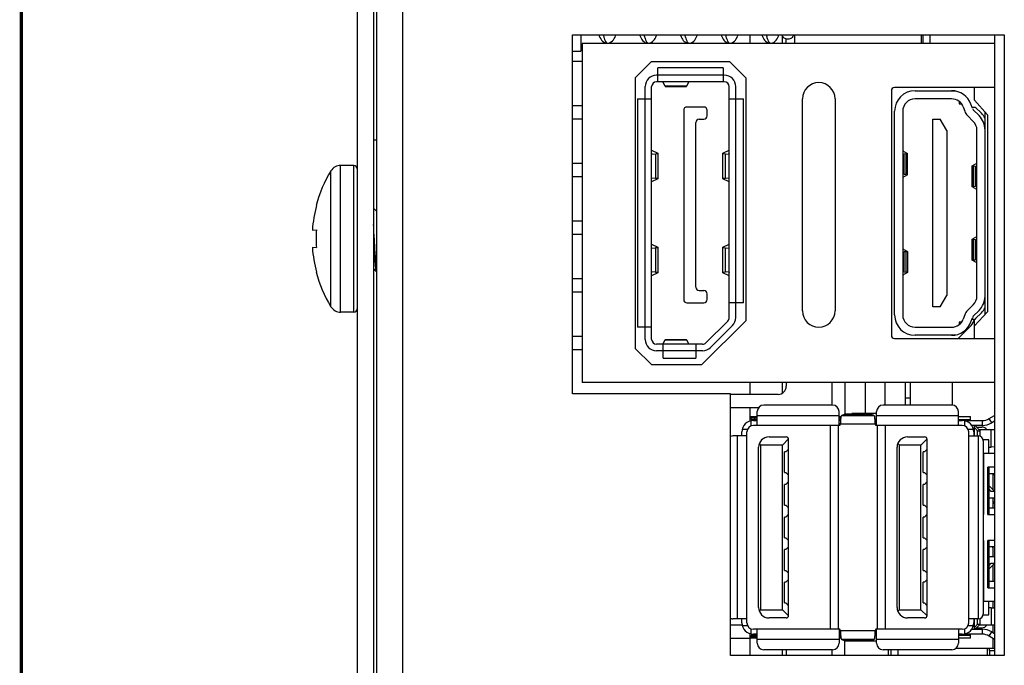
# Model space of a CAD drawing. Header units: millimetres. Extents: x -1194 to -5, y 44 to 885.
# Tile 4 of 37: x -1194 to -1133, y 476 to 516. Entities that reach past the tile are written whole.
import ezdxf

# ---------------------------------------------------------------- set-up
doc = ezdxf.new("R2010")
doc.units = ezdxf.units.MM
doc.header["$LTSCALE"] = 23.1
for name, color, linetype in [('00_TOPPPC12-FORMAT', 7, 'CONTINUOUS'), ('CASE-EASYRACK_100IS-L-SHAPE', 7, 'CONTINUOUS'), ('COVER-REAR_PC-MIO5373-SHAPE', 7, 'CONTINUOUS'), ('HDR-COVER-SHAPE', 7, 'CONTINUOUS'), ('HEATSINK-MIO-5373-SHAPE', 7, 'CONTINUOUS'), ('MIO-5373_BORAD-SHAPE', 7, 'CONTINUOUS'), ('NONE-346328-SHAPE', 7, 'CONTINUOUS'), ('NUT_M4-SHAPE', 7, 'CONTINUOUS'), ('REAR_CASE-PC15-MIO5373-SHAPE', 7, 'CONTINUOUS'), ('SCREW_M4X8_MUSH_2-SHAPE', 7, 'CONTINUOUS')]:
    doc.layers.add(name, color=color, linetype=linetype)

msp = doc.modelspace()

# ---------------------------------------------------------------- linework, layer by layer
at = {"layer": '00_TOPPPC12-FORMAT', "color": 7, "linetype": 'Continuous', "const_width": 0.2}
msp.add_lwpolyline([(-1193.786, 43.941), (-1193.786, 884.941)], dxfattribs=at)
at = {"layer": 'CASE-EASYRACK_100IS-L-SHAPE', "color": 7, "linetype": 'Continuous'}
for p, q in [((-1147.078, 514.146), (-1147.078, 514.601)), ((-1147.078, 492.71), (-1147.078, 493.346)), ((-1147.078, 476.615), (-1147.078, 476.967))]:
    msp.add_line(p, q, dxfattribs=at)
at = {"layer": 'COVER-REAR_PC-MIO5373-SHAPE', "color": 7, "linetype": 'Continuous'}
for p, q in [((-1173.178, 684.865), (-1173.178, 439.465)), ((-1172.178, 684.865), (-1172.178, 439.465))]:
    msp.add_line(p, q, dxfattribs=at)
at = {"layer": 'HDR-COVER-SHAPE', "color": 7, "linetype": 'Continuous'}
for p, q in [((-1149.078, 514.146), (-1149.078, 514.665)), ((-1149.078, 492.626), (-1149.078, 493.346)), ((-1149.078, 491.267), (-1149.078, 491.826)), ((-1149.078, 476.615), (-1149.078, 477.667))]:
    msp.add_line(p, q, dxfattribs=at)
at = {"layer": 'HEATSINK-MIO-5373-SHAPE', "color": 7, "linetype": 'Continuous'}
for p, q in [((-1159.454, 514.665), (-1159.454, 513.665)), ((-1157.829, 514.165), (-1157.829, 514.165)), ((-1155.329, 514.165), (-1155.231, 514.177)), ((-1152.829, 514.165), (-1152.828, 514.165)), ((-1150.328, 514.165), (-1150.327, 514.165)), ((-1146.854, 514.366), (-1146.854, 514.419)), ((-1146.354, 514.665), (-1146.354, 514.146)), ((-1138.554, 514.146), (-1138.554, 514.665)), ((-1138.454, 514.146), (-1138.454, 514.665)), ((-1138.054, 514.665), (-1138.054, 514.146)), ((-1159.978, 513.665), (-1159.454, 513.665)), ((-1159.384, 513.866), (-1159.454, 513.866)), ((-1159.978, 513.066), (-1159.384, 513.066)), ((-1159.384, 510.326), (-1159.978, 510.326)), ((-1159.978, 509.526), (-1159.384, 509.526)), ((-1159.384, 506.786), (-1159.978, 506.786)), ((-1159.978, 505.986), (-1159.384, 505.986)), ((-1159.384, 503.246), (-1159.978, 503.246)), ((-1159.978, 502.446), (-1159.384, 502.446)), ((-1159.384, 499.706), (-1159.978, 499.706)), ((-1159.978, 498.906), (-1159.384, 498.906)), ((-1159.384, 496.166), (-1159.978, 496.166)), ((-1159.978, 495.366), (-1159.384, 495.366)), ((-1146.854, 493.346), (-1146.854, 493.126)), ((-1144.034, 491.967), (-1144.034, 493.346)), ((-1147.354, 492.626), (-1150.278, 492.626)), ((-1150.278, 491.826), (-1148.538, 491.826)), ((-1149.556, 478.466), (-1150.278, 478.466)), ((-1150.278, 477.666), (-1149.074, 477.666)), ((-1146.854, 476.967), (-1146.854, 476.615)), ((-1144.034, 476.615), (-1144.034, 476.967))]:
    msp.add_line(p, q, dxfattribs=at)
for points in [[(-1158.352, 514.665), (-1158.325, 514.594), (-1158.283, 514.504), (-1158.238, 514.424), (-1158.187, 514.351), (-1158.123, 514.283), (-1158.045, 514.225), (-1157.947, 514.183), (-1157.829, 514.165)], [(-1157.829, 514.165), (-1157.804, 514.166), (-1157.695, 514.188), (-1157.596, 514.236), (-1157.519, 514.297), (-1157.457, 514.369), (-1157.406, 514.445), (-1157.362, 514.529), (-1157.322, 514.62), (-1157.305, 514.665)], [(-1155.853, 514.665), (-1155.84, 514.631), (-1155.803, 514.546), (-1155.764, 514.468), (-1155.72, 514.396), (-1155.668, 514.328), (-1155.603, 514.266), (-1155.523, 514.213), (-1155.426, 514.177), (-1155.329, 514.165)], [(-1155.231, 514.177), (-1155.138, 514.211), (-1155.061, 514.261), (-1154.997, 514.32), (-1154.946, 514.383), (-1154.903, 514.45), (-1154.865, 514.522), (-1154.83, 514.6), (-1154.805, 514.665)], [(-1153.353, 514.665), (-1153.349, 514.653), (-1153.31, 514.56), (-1153.269, 514.476), (-1153.224, 514.401), (-1153.172, 514.333), (-1153.11, 514.272), (-1153.029, 514.216), (-1152.934, 514.179), (-1152.828, 514.165)], [(-1152.829, 514.165), (-1152.802, 514.166), (-1152.697, 514.187)], [(-1152.697, 514.187), (-1152.603, 514.231), (-1152.529, 514.288), (-1152.469, 514.353), (-1152.419, 514.424)], [(-1152.419, 514.424), (-1152.375, 514.501), (-1152.336, 514.587), (-1152.304, 514.665)], [(-1150.853, 514.665), (-1150.849, 514.655), (-1150.813, 514.567), (-1150.775, 514.488), (-1150.732, 514.414), (-1150.683, 514.346), (-1150.623, 514.283), (-1150.543, 514.225), (-1150.447, 514.183), (-1150.342, 514.165), (-1150.327, 514.165)], [(-1150.328, 514.165), (-1150.302, 514.166), (-1150.197, 514.187)], [(-1150.197, 514.187), (-1150.103, 514.231), (-1150.028, 514.288)], [(-1150.028, 514.288), (-1149.968, 514.354), (-1149.919, 514.424), (-1149.876, 514.5)], [(-1149.876, 514.5), (-1149.837, 514.584), (-1149.804, 514.665)], [(-1148.353, 514.665), (-1148.319, 514.579), (-1148.278, 514.494), (-1148.234, 514.417), (-1148.184, 514.347), (-1148.123, 514.283), (-1148.042, 514.225), (-1147.946, 514.183), (-1147.842, 514.166), (-1147.827, 514.165)], [(-1147.828, 514.165), (-1147.806, 514.166), (-1147.701, 514.186)], [(-1147.701, 514.186), (-1147.606, 514.229), (-1147.53, 514.287), (-1147.468, 514.353), (-1147.418, 514.425), (-1147.375, 514.501), (-1147.336, 514.585), (-1147.305, 514.665)]]:
    msp.add_lwpolyline(points, dxfattribs=at)
for centre, radius, start, end in [((-1152.829, 514.228), 0.0633, 258.66124, 269.72444), ((-1147.354, 514.366), 0.5, 333.77237, 0), ((-1147.354, 493.126), 0.5, 270.00147, 359.98387)]:
    msp.add_arc(centre, radius, start, end, dxfattribs=at)
for points, knots in [([(-1158.084, 514.664), (-1158.066, 514.597), (-1158.032, 514.477), (-1157.974, 514.324), (-1157.919, 514.22), (-1157.869, 514.173), (-1157.845, 514.167)], [0, 0, 0, 0, 0.372502, 0.662338, 0.868393, 1, 1, 1, 1]), ([(-1155.585, 514.665), (-1155.565, 514.593), (-1155.529, 514.467), (-1155.475, 514.324), (-1155.428, 514.241), (-1155.391, 514.191), (-1155.353, 514.165), (-1155.329, 514.165)], [0, 0, 0, 0, 0.384965, 0.676534, 0.787425, 0.876157, 1, 1, 1, 1]), ([(-1153.084, 514.664), (-1153.066, 514.596), (-1153.031, 514.475), (-1152.979, 514.336), (-1152.935, 514.253), (-1152.9, 514.201), (-1152.865, 514.171), (-1152.841, 514.166)], [0, 0, 0, 0, 0.375542, 0.665545, 0.77831, 0.870234, 1, 1, 1, 1]), ([(-1150.584, 514.664), (-1150.565, 514.592), (-1150.529, 514.466), (-1150.474, 514.324), (-1150.428, 514.241), (-1150.391, 514.191), (-1150.352, 514.165), (-1150.328, 514.165)], [0, 0, 0, 0, 0.385705, 0.677112, 0.787707, 0.876178, 1, 1, 1, 1]), ([(-1148.084, 514.664), (-1148.065, 514.592), (-1148.029, 514.466), (-1147.974, 514.323), (-1147.928, 514.24), (-1147.891, 514.191), (-1147.852, 514.166), (-1147.828, 514.165)], [0, 0, 0, 0, 0.386261, 0.678162, 0.788434, 0.876484, 1, 1, 1, 1]), ([(-1146.754, 514.405), (-1146.795, 514.405), (-1146.875, 514.418), (-1146.981, 514.472), (-1147.062, 514.557), (-1147.091, 514.628), (-1147.099, 514.665)], [0, 0, 0, 0, 0.260035, 0.514747, 0.761168, 1, 1, 1, 1]), ([(-1146.41, 514.665), (-1146.417, 514.628), (-1146.447, 514.557), (-1146.527, 514.472), (-1146.634, 514.418), (-1146.714, 514.405), (-1146.754, 514.405)], [0, 0, 0, 0, 0.238825, 0.485248, 0.739966, 1, 1, 1, 1])]:
    msp.add_open_spline(points, degree=3, knots=knots, dxfattribs=at)
msp.add_open_spline([(-1157.845, 514.167), (-1157.84, 514.166), (-1157.835, 514.165), (-1157.829, 514.165)], degree=3, dxfattribs=at)
at = {"layer": 'MIO-5373_BORAD-SHAPE', "color": 7, "linetype": 'Continuous'}
for p, q in [((-1134.084, 514.665), (-1134.084, 514.146)), ((-1134.084, 511.446), (-1134.084, 496.046)), ((-1143.234, 491.416), (-1143.234, 493.346)), ((-1141.984, 491.447), (-1141.984, 493.346)), ((-1140.784, 491.967), (-1140.784, 493.346)), ((-1139.534, 491.967), (-1139.534, 493.346)), ((-1139.234, 491.967), (-1139.234, 493.346)), ((-1136.684, 493.346), (-1136.684, 491.967)), ((-1134.084, 493.346), (-1134.084, 476.615)), ((-1139.234, 492.39), (-1139.534, 492.39)), ((-1144.014, 491.967), (-1148.234, 491.967)), ((-1136.694, 491.967), (-1140.914, 491.967)), ((-1149.074, 491.267), (-1148.634, 491.267)), ((-1149.074, 490.987), (-1149.074, 491.267)), ((-1148.634, 491.167), (-1149.074, 491.167)), ((-1149.074, 491.167), (-1148.974, 491.067)), ((-1148.774, 491.067), (-1148.774, 491.267)), ((-1148.634, 490.717), (-1148.634, 491.567)), ((-1143.614, 491.317), (-1148.634, 491.317)), ((-1143.614, 490.723), (-1143.614, 491.567)), ((-1143.614, 491.267), (-1143.5, 491.267)), ((-1143.513, 491.167), (-1143.614, 491.167)), ((-1143.26, 491.415), (-1143.486, 491.317)), ((-1141.443, 491.317), (-1143.486, 491.317)), ((-1143.26, 491.415), (-1141.668, 491.415)), ((-1141.671, 491.416), (-1143.258, 491.416)), ((-1141.314, 491.447), (-1142.834, 491.447)), ((-1142.834, 491.416), (-1142.834, 491.447)), ((-1141.443, 491.317), (-1141.668, 491.415)), ((-1141.314, 490.717), (-1141.314, 491.567)), ((-1136.294, 491.317), (-1141.314, 491.317)), ((-1136.294, 490.717), (-1136.294, 491.567)), ((-1136.294, 491.267), (-1135.554, 491.267)), ((-1135.554, 491.017), (-1135.554, 491.267)), ((-1134.403, 491.137), (-1134.084, 491.335)), ((-1134.244, 490.883), (-1134.403, 491.137)), ((-1149.034, 490.999), (-1149.034, 490.684)), ((-1148.634, 491.067), (-1148.974, 491.067)), ((-1148.974, 491.01), (-1148.974, 491.067)), ((-1148.874, 491.017), (-1148.634, 491.017)), ((-1143.569, 490.717), (-1148.874, 490.717)), ((-1144.154, 490.717), (-1144.154, 478.217)), ((-1143.654, 478.217), (-1143.654, 490.717)), ((-1143.514, 491.067), (-1143.614, 491.067)), ((-1143.614, 491.017), (-1143.526, 491.017)), ((-1143.54, 490.818), (-1143.543, 490.793)), ((-1143.54, 490.818), (-1141.389, 490.818)), ((-1141.403, 491.017), (-1141.314, 491.017)), ((-1141.389, 490.818), (-1141.393, 490.881)), ((-1141.386, 490.793), (-1141.389, 490.818)), ((-1136.054, 490.717), (-1141.36, 490.717)), ((-1141.274, 490.717), (-1141.274, 478.217)), ((-1140.774, 478.217), (-1140.774, 490.717)), ((-1135.554, 491.067), (-1136.294, 491.067)), ((-1136.294, 491.017), (-1136.054, 491.017)), ((-1135.894, 491.017), (-1134.824, 491.017)), ((-1135.894, 490.684), (-1135.894, 490.999)), ((-1134.824, 490.717), (-1135.481, 490.717)), ((-1135.354, 490.697), (-1135.354, 490.717)), ((-1135.354, 490.697), (-1135.254, 490.697)), ((-1135.314, 490.077), (-1135.314, 490.697)), ((-1135.114, 490.397), (-1135.314, 490.597)), ((-1135.254, 490.697), (-1134.954, 490.397)), ((-1135.174, 490.617), (-1134.854, 490.617)), ((-1134.824, 490.717), (-1134.824, 491.017)), ((-1134.084, 490.982), (-1134.244, 490.883)), ((-1149.274, 490.077), (-1150.124, 490.077)), ((-1149.874, 490.077), (-1149.874, 478.857)), ((-1149.574, 490.077), (-1149.574, 490.317)), ((-1149.241, 490.477), (-1149.556, 490.477)), ((-1149.274, 478.617), (-1149.274, 490.317)), ((-1147.914, 490.017), (-1146.864, 490.017)), ((-1139.414, 490.017), (-1138.364, 490.017)), ((-1135.373, 490.477), (-1135.688, 490.477)), ((-1135.654, 478.617), (-1135.654, 490.317)), ((-1135.654, 490.077), (-1135.074, 490.077)), ((-1135.354, 490.317), (-1135.354, 490.077)), ((-1135.114, 490.397), (-1134.954, 490.397)), ((-1135.114, 490.077), (-1135.114, 490.397)), ((-1135.054, 478.858), (-1135.054, 490.077)), ((-1135.024, 490.467), (-1134.084, 490.467)), ((-1134.954, 490.051), (-1134.954, 490.397)), ((-1134.284, 489.396), (-1134.284, 490.467)), ((-1148.554, 479.557), (-1148.554, 489.377)), ((-1148.514, 489.602), (-1148.418, 489.517)), ((-1147.094, 489.517), (-1148.418, 489.517)), ((-1148.418, 479.417), (-1148.418, 489.517)), ((-1147.094, 489.517), (-1146.717, 489.895)), ((-1147.094, 479.417), (-1147.094, 489.517)), ((-1146.714, 479.067), (-1146.714, 489.867)), ((-1140.054, 479.557), (-1140.054, 489.377)), ((-1140.014, 489.602), (-1139.918, 489.517)), ((-1138.594, 489.517), (-1139.918, 489.517)), ((-1139.918, 479.417), (-1139.918, 489.517)), ((-1138.594, 489.517), (-1138.217, 489.895)), ((-1138.594, 479.417), (-1138.594, 489.517)), ((-1138.214, 479.067), (-1138.214, 489.867)), ((-1134.434, 489.827), (-1134.774, 489.827)), ((-1134.774, 489.777), (-1134.774, 479.157)), ((-1134.434, 489.017), (-1134.434, 489.827)), ((-1134.434, 489.396), (-1134.284, 489.396)), ((-1134.084, 489.398), (-1134.284, 489.396)), ((-1146.884, 489.102), (-1146.964, 489.102)), ((-1146.964, 487.832), (-1146.964, 489.102)), ((-1146.884, 489.102), (-1146.714, 489.272)), ((-1138.384, 489.102), (-1138.464, 489.102)), ((-1138.464, 487.832), (-1138.464, 489.102)), ((-1138.384, 489.102), (-1138.214, 489.272)), ((-1134.774, 489.017), (-1134.084, 489.017)), ((-1134.734, 485.267), (-1134.734, 489.017)), ((-1134.084, 488.167), (-1134.484, 488.167)), ((-1134.484, 485.267), (-1134.484, 488.167)), ((-1134.434, 488.167), (-1134.434, 485.267)), ((-1146.964, 487.832), (-1146.884, 487.832)), ((-1146.714, 487.662), (-1146.884, 487.832)), ((-1138.464, 487.832), (-1138.384, 487.832)), ((-1138.214, 487.662), (-1138.384, 487.832)), ((-1134.434, 487.737), (-1134.404, 487.767)), ((-1134.404, 487.767), (-1134.084, 487.767)), ((-1134.184, 487.767), (-1134.184, 486.783)), ((-1134.184, 487.704), (-1134.084, 487.704)), ((-1146.884, 487.102), (-1146.964, 487.102)), ((-1146.964, 485.832), (-1146.964, 487.102)), ((-1146.884, 487.102), (-1146.714, 487.272)), ((-1138.384, 487.102), (-1138.464, 487.102)), ((-1138.464, 485.832), (-1138.464, 487.102)), ((-1138.384, 487.102), (-1138.214, 487.272)), ((-1134.123, 486.724), (-1134.434, 487.027)), ((-1134.294, 486.667), (-1134.434, 486.831)), ((-1134.084, 486.667), (-1134.294, 486.667)), ((-1146.964, 485.832), (-1146.884, 485.832)), ((-1146.714, 485.662), (-1146.884, 485.832)), ((-1138.464, 485.832), (-1138.384, 485.832)), ((-1138.214, 485.662), (-1138.384, 485.832)), ((-1134.084, 486.267), (-1134.434, 486.267)), ((-1134.184, 486.267), (-1134.184, 485.667)), ((-1134.184, 486.054), (-1134.084, 486.054)), ((-1134.184, 485.954), (-1134.084, 485.954)), ((-1146.884, 485.102), (-1146.964, 485.102)), ((-1146.964, 483.832), (-1146.964, 485.102)), ((-1146.884, 485.102), (-1146.714, 485.272)), ((-1138.384, 485.102), (-1138.464, 485.102)), ((-1138.464, 483.832), (-1138.464, 485.102)), ((-1138.384, 485.102), (-1138.214, 485.272)), ((-1134.774, 485.267), (-1134.734, 485.267)), ((-1134.484, 485.267), (-1134.084, 485.267)), ((-1134.404, 485.667), (-1134.434, 485.675)), ((-1134.404, 485.667), (-1134.084, 485.667)), ((-1146.964, 483.832), (-1146.884, 483.832)), ((-1146.714, 483.662), (-1146.884, 483.832)), ((-1146.884, 483.102), (-1146.714, 483.272)), ((-1138.464, 483.832), (-1138.384, 483.832)), ((-1138.214, 483.662), (-1138.384, 483.832)), ((-1138.384, 483.102), (-1138.214, 483.272)), ((-1134.734, 483.667), (-1134.774, 483.667)), ((-1134.734, 479.927), (-1134.734, 483.667)), ((-1134.084, 483.667), (-1134.484, 483.667)), ((-1134.484, 480.767), (-1134.484, 483.667)), ((-1134.434, 483.667), (-1134.434, 480.767)), ((-1134.434, 483.259), (-1134.404, 483.267)), ((-1134.084, 483.267), (-1134.404, 483.267)), ((-1134.184, 483.267), (-1134.184, 482.667)), ((-1134.184, 483.209), (-1134.153, 483.267)), ((-1146.884, 483.102), (-1146.964, 483.102)), ((-1146.964, 481.832), (-1146.964, 483.102)), ((-1138.384, 483.102), (-1138.464, 483.102)), ((-1138.464, 481.832), (-1138.464, 483.102)), ((-1134.084, 482.667), (-1134.434, 482.667)), ((-1134.434, 482.104), (-1134.294, 482.267)), ((-1134.434, 481.907), (-1134.123, 482.21)), ((-1134.294, 482.267), (-1134.084, 482.267)), ((-1134.184, 482.151), (-1134.184, 481.167)), ((-1146.964, 481.832), (-1146.884, 481.832)), ((-1146.714, 481.662), (-1146.884, 481.832)), ((-1138.464, 481.832), (-1138.384, 481.832)), ((-1138.214, 481.662), (-1138.384, 481.832)), ((-1146.884, 481.102), (-1146.964, 481.102)), ((-1146.964, 479.832), (-1146.964, 481.102)), ((-1146.884, 481.102), (-1146.714, 481.272)), ((-1138.384, 481.102), (-1138.464, 481.102)), ((-1138.464, 479.832), (-1138.464, 481.102)), ((-1138.384, 481.102), (-1138.214, 481.272)), ((-1134.404, 481.167), (-1134.434, 481.197)), ((-1134.404, 481.167), (-1134.084, 481.167)), ((-1134.484, 480.767), (-1134.084, 480.767)), ((-1146.964, 479.832), (-1146.884, 479.832)), ((-1146.714, 479.662), (-1146.884, 479.832)), ((-1138.464, 479.832), (-1138.384, 479.832)), ((-1138.214, 479.662), (-1138.384, 479.832)), ((-1134.084, 479.917), (-1134.774, 479.917)), ((-1134.434, 479.107), (-1134.434, 479.917)), ((-1134.184, 479.917), (-1134.184, 479.536)), ((-1148.418, 479.417), (-1148.514, 479.333)), ((-1148.418, 479.417), (-1147.094, 479.417)), ((-1146.717, 479.04), (-1147.094, 479.417)), ((-1139.918, 479.417), (-1140.014, 479.333)), ((-1139.918, 479.417), (-1138.594, 479.417)), ((-1138.217, 479.04), (-1138.594, 479.417)), ((-1134.774, 479.107), (-1134.434, 479.107)), ((-1134.284, 479.538), (-1134.434, 479.538)), ((-1134.284, 479.538), (-1134.084, 479.536)), ((-1134.284, 479.538), (-1134.284, 478.467)), ((-1149.274, 478.857), (-1150.124, 478.857)), ((-1149.574, 478.617), (-1149.574, 478.857)), ((-1149.556, 478.457), (-1149.241, 478.457)), ((-1146.864, 478.917), (-1147.914, 478.917)), ((-1138.364, 478.917), (-1139.414, 478.917)), ((-1135.688, 478.457), (-1135.373, 478.457)), ((-1135.074, 478.857), (-1135.654, 478.857)), ((-1135.354, 478.857), (-1135.354, 478.617)), ((-1135.314, 478.237), (-1135.314, 478.857)), ((-1135.114, 478.537), (-1135.314, 478.337)), ((-1135.254, 478.237), (-1134.954, 478.537)), ((-1135.114, 478.537), (-1135.114, 478.857)), ((-1135.114, 478.537), (-1134.954, 478.537)), ((-1134.084, 478.467), (-1135.024, 478.467)), ((-1134.954, 478.537), (-1134.954, 478.883)), ((-1134.184, 478.467), (-1134.184, 478.015)), ((-1149.074, 477.667), (-1149.074, 477.948)), ((-1148.974, 477.867), (-1149.074, 477.767)), ((-1149.034, 478.251), (-1149.034, 477.936)), ((-1148.974, 477.867), (-1148.974, 477.924)), ((-1148.974, 477.867), (-1148.634, 477.867)), ((-1143.569, 478.217), (-1148.874, 478.217)), ((-1148.634, 477.917), (-1148.874, 477.917)), ((-1148.774, 477.667), (-1148.774, 477.867)), ((-1148.634, 477.367), (-1148.634, 478.217)), ((-1143.614, 478.217), (-1143.614, 477.367)), ((-1143.526, 477.917), (-1143.614, 477.917)), ((-1143.614, 477.867), (-1143.522, 477.867)), ((-1143.543, 478.141), (-1143.54, 478.116)), ((-1141.389, 478.116), (-1143.54, 478.116)), ((-1143.54, 478.116), (-1143.536, 478.053)), ((-1141.314, 477.917), (-1141.403, 477.917)), ((-1141.386, 478.141), (-1141.389, 478.116)), ((-1136.054, 478.217), (-1141.36, 478.217)), ((-1141.314, 477.367), (-1141.314, 478.212)), ((-1136.294, 478.217), (-1136.294, 477.367)), ((-1136.054, 477.917), (-1136.294, 477.917)), ((-1136.294, 477.867), (-1135.554, 477.867)), ((-1135.894, 477.936), (-1135.894, 478.251)), ((-1134.824, 477.917), (-1135.894, 477.917)), ((-1135.554, 477.667), (-1135.554, 477.917)), ((-1135.481, 478.217), (-1134.824, 478.217)), ((-1135.254, 478.237), (-1135.354, 478.237)), ((-1135.354, 478.217), (-1135.354, 478.237)), ((-1135.174, 478.317), (-1134.854, 478.317)), ((-1134.824, 477.917), (-1134.824, 478.217)), ((-1134.403, 477.797), (-1134.244, 478.052)), ((-1134.244, 478.052), (-1134.084, 477.953)), ((-1149.074, 477.767), (-1148.634, 477.767)), ((-1148.634, 477.667), (-1149.074, 477.667)), ((-1148.634, 477.617), (-1143.614, 477.617)), ((-1143.614, 477.767), (-1143.513, 477.767)), ((-1143.5, 477.667), (-1143.614, 477.667)), ((-1143.486, 477.617), (-1141.443, 477.617)), ((-1143.486, 477.617), (-1143.26, 477.519)), ((-1143.284, 477.53), (-1143.284, 476.615)), ((-1141.668, 477.519), (-1143.26, 477.519)), ((-1143.258, 477.519), (-1141.671, 477.519)), ((-1142.834, 477.519), (-1142.834, 477.487)), ((-1141.314, 477.487), (-1142.834, 477.487)), ((-1141.668, 477.519), (-1141.443, 477.617)), ((-1141.314, 477.617), (-1136.294, 477.617)), ((-1135.554, 477.667), (-1136.294, 477.667)), ((-1134.084, 477.599), (-1134.403, 477.797)), ((-1134.184, 477.661), (-1134.184, 477.04)), ((-1144.014, 476.967), (-1148.234, 476.967)), ((-1136.694, 476.967), (-1140.914, 476.967)), ((-1140.584, 476.615), (-1140.584, 476.967)), ((-1140.436, 476.967), (-1140.436, 476.615)), ((-1139.986, 476.615), (-1139.986, 476.967)), ((-1134.084, 477.04), (-1136.466, 477.04)), ((-1134.534, 477.04), (-1134.534, 476.615)), ((-1134.384, 476.92), (-1134.384, 477.04)), ((-1134.384, 476.92), (-1134.084, 476.92)), ((-1134.384, 476.92), (-1134.384, 476.615))]:
    msp.add_line(p, q, dxfattribs=at)
for centre, radius, start, end in [((-1148.234, 491.567), 0.4, 90, 180), ((-1144.014, 491.567), 0.4, 0, 90), ((-1140.914, 491.567), 0.4, 90, 180), ((-1136.694, 491.567), 0.4, 0, 90), ((-1146.541, 490.66), 5.149, 5.05308, 5.59677), ((-1134.824, 491.817), 0.8, 269.99853, 301.82863), ((-1148.874, 490.317), 0.7, 90, 180), ((-1148.874, 490.317), 0.4, 90, 180), ((-1143.742, 490.817), 0.2, 330, 353.1141), ((-1089.214, 486.961), 54.463, 175.80769, 175.93941), ((-1141.187, 490.817), 0.2, 186.8859, 210), ((-1136.054, 490.317), 0.7, 0, 90), ((-1136.054, 490.317), 0.4, 0, 90), ((-1134.854, 490.217), 0.4, 38.78397, 90), ((-1134.824, 491.817), 1.1, 270.00097, 301.82863), ((-1150.124, 489.777), 0.3, 90, 120.88648), ((-1147.914, 489.377), 0.64, 90, 180), ((-1146.864, 489.867), 0.15, 0, 90), ((-1139.414, 489.377), 0.64, 90, 180), ((-1138.364, 489.867), 0.15, 0, 90), ((-1135.074, 489.777), 0.3, 0, 90), ((-1133.984, 486.867), 0.2, 225.75385, 239.76387), ((-1133.984, 482.067), 0.2, 120.23613, 134.24615), ((-1147.914, 479.557), 0.64, 180, 270), ((-1146.864, 479.067), 0.15, 270, 0), ((-1139.414, 479.557), 0.64, 180, 270), ((-1138.364, 479.067), 0.15, 270, 0), ((-1135.074, 479.157), 0.3, 270, 0), ((-1150.124, 479.157), 0.3, 239.11354, 270), ((-1148.874, 478.617), 0.7, 180, 270), ((-1148.874, 478.617), 0.4, 180, 270), ((-1136.054, 478.617), 0.7, 270, 0), ((-1136.054, 478.617), 0.4, 270, 0), ((-1134.854, 478.717), 0.4, 270, 321.21599), ((-1143.742, 478.117), 0.2, 6.8859, 30), ((-1195.611, 481.966), 54.358, 355.80726, 355.93922), ((-1141.187, 478.117), 0.2, 150, 173.1141), ((-1134.824, 477.117), 1.1, 58.17137, 90), ((-1134.824, 477.117), 0.8, 58.17137, 90), ((-1148.234, 477.367), 0.4, 180, 270), ((-1144.014, 477.367), 0.4, 270, 0), ((-1138.388, 478.274), 5.149, 185.05308, 185.59677), ((-1140.914, 477.367), 0.4, 180, 270), ((-1136.694, 477.367), 0.4, 270, 0)]:
    msp.add_arc(centre, radius, start, end, dxfattribs=at)
msp.add_ellipse((-1134.908, 479.927), major_axis=(0, 0.7), ratio=0.248, start_param=-1.585083, end_param=-1.570796, dxfattribs=at)
for points, knots in [([(-1143.513, 491.162), (-1143.515, 491.145), (-1143.521, 491.073), (-1143.527, 491), (-1143.531, 490.943)], [0, 0, 0, 0, 0.22189, 1, 1, 1, 1]), ([(-1143.486, 491.317), (-1143.49, 491.314), (-1143.494, 491.297), (-1143.501, 491.267), (-1143.507, 491.219), (-1143.511, 491.182), (-1143.513, 491.162)], [0, 0, 0, 0, 0.097699, 0.300313, 0.604387, 1, 1, 1, 1]), ([(-1143.258, 491.416), (-1143.258, 491.416), (-1143.259, 491.416), (-1143.26, 491.415), (-1143.26, 491.415)], [0, 0, 0, 0, 0.476142, 1, 1, 1, 1]), ([(-1141.668, 491.415), (-1141.669, 491.415), (-1141.67, 491.416), (-1141.671, 491.416), (-1141.671, 491.416)], [0, 0, 0, 0, 0.523857, 1, 1, 1, 1]), ([(-1141.416, 491.162), (-1141.418, 491.183), (-1141.422, 491.22), (-1141.428, 491.267), (-1141.435, 491.297), (-1141.439, 491.314), (-1141.443, 491.317)], [0, 0, 0, 0, 0.395611, 0.699643, 0.902242, 1, 1, 1, 1]), ([(-1141.393, 490.881), (-1141.395, 490.902), (-1141.4, 490.979), (-1141.406, 491.057), (-1141.411, 491.114)], [0, 0, 0, 0, 0.267105, 1, 1, 1, 1]), ([(-1143.536, 478.053), (-1143.534, 478.033), (-1143.529, 477.955), (-1143.523, 477.877), (-1143.518, 477.821)], [0, 0, 0, 0, 0.267105, 1, 1, 1, 1]), ([(-1141.416, 477.773), (-1141.414, 477.789), (-1141.407, 477.862), (-1141.402, 477.935), (-1141.398, 477.992)], [0, 0, 0, 0, 0.221872, 1, 1, 1, 1]), ([(-1143.513, 477.772), (-1143.511, 477.751), (-1143.507, 477.715), (-1143.501, 477.667), (-1143.494, 477.637), (-1143.49, 477.62), (-1143.486, 477.617)], [0, 0, 0, 0, 0.395611, 0.699643, 0.902242, 1, 1, 1, 1]), ([(-1143.26, 477.519), (-1143.26, 477.519), (-1143.259, 477.519), (-1143.258, 477.519), (-1143.258, 477.519)], [0, 0, 0, 0, 0.523857, 1, 1, 1, 1]), ([(-1141.671, 477.519), (-1141.671, 477.519), (-1141.67, 477.519), (-1141.669, 477.519), (-1141.668, 477.519)], [0, 0, 0, 0, 0.476189, 1, 1, 1, 1]), ([(-1141.443, 477.617), (-1141.439, 477.62), (-1141.435, 477.637), (-1141.428, 477.667), (-1141.422, 477.715), (-1141.418, 477.752), (-1141.416, 477.773)], [0, 0, 0, 0, 0.097704, 0.300318, 0.604388, 1, 1, 1, 1])]:
    msp.add_open_spline(points, degree=3, knots=knots, dxfattribs=at)
msp.add_open_spline([(-1134.684, 479.917), (-1134.7, 479.923), (-1134.717, 479.926), (-1134.734, 479.927)], degree=3, dxfattribs=at)
at = {"layer": 'NONE-346328-SHAPE', "color": 7, "linetype": 'Continuous'}
for p, q in [((-1134.084, 514.146), (-1159.384, 514.146)), ((-1159.384, 514.146), (-1159.384, 493.346)), ((-1134.084, 514.146), (-1134.084, 511.446)), ((-1156.124, 512.046), (-1155.124, 513.046)), ((-1155.124, 513.046), (-1150.346, 513.046)), ((-1150.346, 513.046), (-1149.346, 512.046)), ((-1150.735, 512.646), (-1154.735, 512.646)), ((-1154.735, 511.796), (-1154.735, 512.646)), ((-1150.735, 512.646), (-1150.735, 511.796)), ((-1156.124, 512.046), (-1156.124, 495.446)), ((-1150.655, 512.196), (-1154.815, 512.196)), ((-1150.655, 511.796), (-1154.815, 511.796)), ((-1154.289, 511.515), (-1154.428, 511.796)), ((-1152.842, 511.796), (-1152.981, 511.515)), ((-1149.346, 512.046), (-1149.346, 497.13)), ((-1155.515, 495.996), (-1155.515, 511.496)), ((-1155.115, 495.996), (-1155.115, 511.496)), ((-1152.981, 511.515), (-1154.289, 511.515)), ((-1154.284, 511.509), (-1152.986, 511.509)), ((-1150.355, 497.336), (-1150.355, 511.496)), ((-1149.955, 497.336), (-1149.955, 511.496)), ((-1140.409, 511.246), (-1140.409, 496.246)), ((-1134.084, 511.446), (-1140.209, 511.446)), ((-1138.956, 511.246), (-1136.459, 511.246)), ((-1136.459, 511.22), (-1136.459, 511.246)), ((-1135.31, 510.669), (-1135.31, 511.446)), ((-1155.985, 510.746), (-1155.115, 510.746)), ((-1155.985, 510.746), (-1155.985, 496.746)), ((-1150.355, 510.746), (-1149.485, 510.746)), ((-1149.485, 498.246), (-1149.485, 510.746)), ((-1145.859, 497.746), (-1145.859, 510.746)), ((-1143.859, 510.746), (-1143.859, 497.746)), ((-1136.709, 510.746), (-1138.956, 510.746)), ((-1136.243, 510.582), (-1136.243, 510.434)), ((-1135.31, 510.669), (-1134.514, 509.774)), ((-1153.149, 510.046), (-1153.149, 498.446)), ((-1151.906, 510.246), (-1152.949, 510.246)), ((-1151.706, 509.696), (-1151.706, 510.046)), ((-1140.209, 497.498), (-1140.209, 509.993)), ((-1139.709, 509.993), (-1139.709, 497.498)), ((-1136.243, 510.434), (-1136.101, 510.434)), ((-1136.002, 510.25), (-1135.909, 509.995)), ((-1135.439, 510.166), (-1135.532, 510.421)), ((-1135.468, 510.246), (-1135.255, 510.246)), ((-1135.026, 509.72), (-1135.38, 510.074)), ((-1135.251, 510.234), (-1135.255, 510.246)), ((-1134.885, 509.861), (-1135.239, 510.215)), ((-1134.659, 497.525), (-1134.659, 509.937)), ((-1152.399, 499.196), (-1152.399, 509.296)), ((-1152.199, 509.496), (-1151.906, 509.496)), ((-1137.859, 509.496), (-1137.409, 509.496)), ((-1137.859, 497.996), (-1137.859, 509.496)), ((-1137.009, 508.803), (-1137.409, 509.496)), ((-1135.734, 509.72), (-1135.38, 509.366)), ((-1134.514, 509.774), (-1134.514, 497.682)), ((-1137.009, 508.803), (-1137.009, 498.688)), ((-1135.159, 498.657), (-1135.159, 508.834)), ((-1155.115, 507.594), (-1154.732, 507.415)), ((-1150.739, 507.415), (-1150.355, 507.594)), ((-1139.705, 507.559), (-1139.414, 507.396)), ((-1155.115, 507.417), (-1155.106, 507.413)), ((-1155.115, 507.36), (-1154.883, 507.38)), ((-1155.103, 507.409), (-1155.106, 507.413)), ((-1154.883, 507.38), (-1154.883, 505.871)), ((-1154.726, 507.409), (-1154.726, 505.842)), ((-1150.745, 505.842), (-1150.745, 507.409)), ((-1150.588, 507.38), (-1150.355, 507.36)), ((-1150.588, 505.871), (-1150.588, 507.38)), ((-1150.364, 507.413), (-1150.355, 507.417)), ((-1139.618, 507.338), (-1139.709, 507.338)), ((-1139.709, 506.839), (-1139.618, 506.839)), ((-1139.618, 506.136), (-1139.618, 507.355)), ((-1139.51, 507.367), (-1139.613, 507.356)), ((-1139.613, 506.135), (-1139.613, 507.356)), ((-1139.51, 507.367), (-1139.51, 506.124)), ((-1139.409, 506.1), (-1139.409, 507.391)), ((-1139.618, 506.652), (-1139.709, 506.652)), ((-1135.459, 505.35), (-1135.459, 506.641)), ((-1135.455, 506.646), (-1135.164, 506.809)), ((-1135.256, 506.606), (-1135.359, 506.617)), ((-1135.359, 505.374), (-1135.359, 506.617)), ((-1135.256, 506.606), (-1135.256, 505.385)), ((-1135.251, 505.386), (-1135.251, 506.605)), ((-1135.159, 506.588), (-1135.251, 506.588)), ((-1154.883, 505.871), (-1155.115, 505.891)), ((-1155.106, 505.838), (-1155.115, 505.834)), ((-1154.732, 505.836), (-1155.115, 505.657)), ((-1155.103, 505.842), (-1155.106, 505.838)), ((-1150.355, 505.657), (-1150.739, 505.836)), ((-1150.355, 505.891), (-1150.588, 505.871)), ((-1150.355, 505.834), (-1150.364, 505.838)), ((-1139.709, 506.153), (-1139.618, 506.153)), ((-1139.414, 506.095), (-1139.705, 505.933)), ((-1139.613, 506.135), (-1139.51, 506.124)), ((-1135.251, 506.089), (-1135.159, 506.089)), ((-1135.159, 505.902), (-1135.251, 505.902)), ((-1135.164, 505.183), (-1135.455, 505.345)), ((-1135.359, 505.374), (-1135.256, 505.385)), ((-1135.251, 505.403), (-1135.159, 505.403)), ((-1135.459, 500.85), (-1135.459, 502.141)), ((-1135.455, 502.146), (-1135.164, 502.309)), ((-1135.256, 502.106), (-1135.359, 502.117)), ((-1135.359, 500.874), (-1135.359, 502.117)), ((-1135.256, 502.106), (-1135.256, 500.885)), ((-1135.251, 500.886), (-1135.251, 502.105)), ((-1135.159, 502.088), (-1135.251, 502.088)), ((-1155.115, 501.834), (-1154.732, 501.655)), ((-1155.115, 501.657), (-1155.106, 501.653)), ((-1155.115, 501.6), (-1154.883, 501.62)), ((-1155.103, 501.649), (-1155.106, 501.653)), ((-1154.883, 501.62), (-1154.883, 500.111)), ((-1154.726, 501.649), (-1154.726, 500.082)), ((-1150.745, 500.082), (-1150.745, 501.649)), ((-1150.739, 501.655), (-1150.355, 501.834)), ((-1150.588, 501.62), (-1150.355, 501.6)), ((-1150.588, 500.111), (-1150.588, 501.62)), ((-1150.364, 501.653), (-1150.355, 501.657)), ((-1139.705, 501.559), (-1139.414, 501.396)), ((-1139.41, 501.391), (-1139.414, 501.396)), ((-1139.409, 501.391), (-1139.409, 500.1)), ((-1135.251, 501.589), (-1135.159, 501.589)), ((-1135.159, 501.402), (-1135.251, 501.402)), ((-1139.618, 501.338), (-1139.709, 501.338)), ((-1139.709, 500.839), (-1139.618, 500.839)), ((-1139.618, 500.136), (-1139.618, 501.355)), ((-1139.51, 501.367), (-1139.613, 501.356)), ((-1139.613, 500.135), (-1139.613, 501.356)), ((-1139.51, 501.367), (-1139.51, 500.124)), ((-1135.164, 500.683), (-1135.455, 500.845)), ((-1135.359, 500.874), (-1135.256, 500.885)), ((-1135.251, 500.903), (-1135.159, 500.903)), ((-1139.618, 500.652), (-1139.709, 500.652)), ((-1154.883, 500.111), (-1155.115, 500.131)), ((-1155.106, 500.078), (-1155.115, 500.074)), ((-1154.732, 500.076), (-1155.115, 499.897)), ((-1155.103, 500.082), (-1155.106, 500.078)), ((-1150.355, 499.897), (-1150.739, 500.076)), ((-1150.355, 500.131), (-1150.588, 500.111)), ((-1150.355, 500.074), (-1150.364, 500.078)), ((-1139.709, 500.153), (-1139.618, 500.153)), ((-1139.414, 500.095), (-1139.705, 499.933)), ((-1139.613, 500.135), (-1139.51, 500.124)), ((-1139.414, 500.095), (-1139.41, 500.1)), ((-1152.199, 498.996), (-1151.906, 498.996)), ((-1151.706, 498.446), (-1151.706, 498.796)), ((-1137.409, 497.996), (-1137.009, 498.688)), ((-1152.949, 498.246), (-1151.906, 498.246)), ((-1149.485, 498.246), (-1150.355, 498.246)), ((-1137.409, 497.996), (-1137.859, 497.996)), ((-1135.38, 498.125), (-1135.734, 497.771)), ((-1135.38, 497.418), (-1135.026, 497.771)), ((-1135.909, 497.496), (-1136.002, 497.241)), ((-1135.532, 497.07), (-1135.439, 497.325)), ((-1135.468, 497.246), (-1135.255, 497.246)), ((-1134.514, 497.682), (-1135.31, 496.822)), ((-1135.31, 496.046), (-1135.31, 497.246)), ((-1135.255, 497.246), (-1135.251, 497.257)), ((-1135.239, 497.276), (-1134.885, 497.63)), ((-1155.115, 496.746), (-1155.985, 496.746)), ((-1149.346, 497.13), (-1152.03, 494.446)), ((-1150.443, 497.123), (-1151.783, 495.783)), ((-1151.5, 495.501), (-1150.16, 496.841)), ((-1138.956, 496.746), (-1136.709, 496.746)), ((-1136.31, 496.046), (-1135.515, 496.841)), ((-1136.101, 497.057), (-1136.243, 497.057)), ((-1136.243, 497.057), (-1136.243, 496.909)), ((-1154.428, 495.696), (-1154.289, 495.976)), ((-1154.289, 495.976), (-1152.981, 495.976)), ((-1154.284, 495.982), (-1152.986, 495.982)), ((-1152.981, 495.976), (-1152.842, 495.696)), ((-1140.209, 496.046), (-1134.084, 496.046)), ((-1136.459, 496.246), (-1138.956, 496.246)), ((-1136.459, 496.246), (-1136.459, 496.271)), ((-1134.084, 496.046), (-1134.084, 493.346)), ((-1155.124, 494.446), (-1156.124, 495.446)), ((-1151.995, 495.696), (-1154.815, 495.696)), ((-1154.405, 494.846), (-1154.405, 495.696)), ((-1152.405, 495.696), (-1152.405, 494.846)), ((-1151.995, 495.296), (-1154.815, 495.296)), ((-1154.405, 494.846), (-1152.405, 494.846)), ((-1155.124, 494.446), (-1152.03, 494.446)), ((-1134.084, 493.346), (-1159.384, 493.346))]:
    msp.add_line(p, q, dxfattribs=at)
for centre, radius, start, end in [((-1154.815, 511.496), 0.7, 90, 180), ((-1154.815, 511.496), 0.3, 90, 180), ((-1150.655, 511.496), 0.7, 0, 90), ((-1150.655, 511.496), 0.3, 0, 90), ((-1144.859, 510.746), 1, 0, 180), ((-1140.209, 511.246), 0.2, 90, 180), ((-1138.956, 509.993), 1.253, 90, 180), ((-1136.709, 509.993), 1.253, 20, 90), ((-1138.956, 509.993), 0.753, 90, 180), ((-1136.709, 509.993), 0.753, 20, 90), ((-1152.949, 510.046), 0.2, 90, 180), ((-1151.906, 510.046), 0.2, 0, 90), ((-1135.201, 510.252), 0.753, 200, 225), ((-1135.201, 510.252), 0.253, 200, 225), ((-1135.201, 510.252), 0.0529, 200, 225), ((-1135.912, 508.834), 1.453, 30.41878, 45), ((-1152.199, 509.296), 0.2, 90, 180), ((-1151.906, 509.696), 0.2, 270, 0), ((-1135.912, 508.834), 0.753, 0, 45), ((-1135.912, 508.834), 1.253, 0, 45), ((-1152.199, 499.196), 0.2, 180, 270), ((-1151.906, 498.796), 0.2, 0, 90), ((-1152.949, 498.446), 0.2, 180, 270), ((-1151.906, 498.446), 0.2, 270, 0), ((-1135.912, 498.657), 0.753, 315, 0), ((-1135.912, 498.657), 1.253, 315, 0), ((-1135.201, 497.239), 0.753, 135, 160), ((-1135.912, 498.657), 1.453, 315, 329.58122), ((-1150.655, 497.336), 0.3, 315, 0), ((-1150.655, 497.336), 0.7, 315, 0), ((-1144.859, 497.746), 1, 180, 0), ((-1138.956, 497.498), 1.253, 180, 270), ((-1138.956, 497.498), 0.753, 180, 270), ((-1136.709, 497.498), 0.753, 270, 340), ((-1136.01, 497.336), 0.7, 315, 352.61295), ((-1135.201, 497.239), 0.253, 135, 160), ((-1135.201, 497.239), 0.0529, 135, 160), ((-1136.709, 497.498), 1.253, 270, 340), ((-1154.815, 495.996), 0.7, 180, 270), ((-1154.815, 495.996), 0.3, 180, 270), ((-1140.209, 496.246), 0.2, 180, 270), ((-1151.995, 495.996), 0.3, 270, 315), ((-1151.995, 495.996), 0.7, 270, 315)]:
    msp.add_arc(centre, radius, start, end, dxfattribs=at)
for centre, major_axis, start_param, end_param in [((-1154.284, 512.159), (0, 0.65), -3.286091, -3.141593), ((-1152.986, 512.159), (0, 0.65), -3.141593, -2.997094), ((-1155.784, 507.409), (0.682, 0), -0.187924, 0), ((-1149.686, 507.409), (1.059, 0), 3.035061, 3.693063), ((-1149.686, 507.409), (0.682, 0), 3.03355, 3.333866), ((-1140.459, 507.391), (1.05, 0), -0.440397, 0.093369), ((-1155.784, 505.842), (0.682, 0), 0, 0.184327), ((-1149.686, 505.842), (1.059, 0), 2.590123, 3.248125), ((-1149.686, 505.842), (0.682, 0), 9.232505, 9.53282), ((-1140.459, 506.1), (1.05, 0), 6.189816, 6.723582), ((-1134.409, 502.141), (1.05, 0), 9.331409, 9.865175), ((-1155.784, 501.649), (0.682, 0), -0.187924, 0), ((-1149.686, 501.649), (1.059, 0), 3.035061, 3.693063), ((-1149.686, 501.649), (0.682, 0), 3.03355, 3.333866), ((-1140.459, 501.391), (1.05, 0), -0.440397, 0), ((-1134.409, 500.85), (1.05, 0), 2.701196, 3.234962), ((-1155.784, 500.082), (0.682, 0), 0, 0.184327), ((-1149.686, 500.082), (1.059, 0), 2.590123, 3.248125), ((-1149.686, 500.082), (0.682, 0), 9.232505, 9.53282), ((-1140.459, 500.1), (1.05, 0), 0, 0.440397), ((-1154.284, 495.332), (0, 0.65), 0, 0.144498), ((-1152.986, 495.332), (0, 0.65), -0.144498, 0)]:
    msp.add_ellipse(centre, major_axis=major_axis, ratio=0.052408, start_param=start_param, end_param=end_param, dxfattribs=at)
for points, knots in [([(-1154.883, 507.38), (-1154.86, 507.382), (-1154.821, 507.385), (-1154.772, 507.392), (-1154.743, 507.398), (-1154.729, 507.404), (-1154.726, 507.407), (-1154.726, 507.409)], [0, 0, 0, 0, 0.419817, 0.726606, 0.918205, 0.971379, 1, 1, 1, 1]), ([(-1154.726, 507.409), (-1154.726, 507.409), (-1154.727, 507.412), (-1154.73, 507.414), (-1154.732, 507.415)], [0, 0, 0, 0, 0.175995, 1, 1, 1, 1]), ([(-1139.613, 507.356), (-1139.614, 507.356), (-1139.615, 507.355), (-1139.618, 507.355), (-1139.618, 507.355)], [0, 0, 0, 0, 0.729634, 1, 1, 1, 1]), ([(-1135.455, 506.646), (-1135.456, 506.645), (-1135.457, 506.644), (-1135.459, 506.642), (-1135.459, 506.641)], [0, 0, 0, 0, 0.34012, 1, 1, 1, 1]), ([(-1135.459, 506.641), (-1135.459, 506.638), (-1135.448, 506.632), (-1135.431, 506.628), (-1135.398, 506.622), (-1135.374, 506.619), (-1135.359, 506.617)], [0, 0, 0, 0, 0.084844, 0.275995, 0.581096, 1, 1, 1, 1]), ([(-1135.251, 506.605), (-1135.251, 506.605), (-1135.253, 506.605), (-1135.255, 506.606), (-1135.256, 506.606)], [0, 0, 0, 0, 0.270366, 1, 1, 1, 1]), ([(-1154.726, 505.842), (-1154.726, 505.844), (-1154.729, 505.847), (-1154.743, 505.853), (-1154.772, 505.859), (-1154.821, 505.866), (-1154.86, 505.869), (-1154.883, 505.871)], [0, 0, 0, 0, 0.028624, 0.0818, 0.273401, 0.580189, 1, 1, 1, 1]), ([(-1154.732, 505.836), (-1154.731, 505.837), (-1154.728, 505.838), (-1154.726, 505.84), (-1154.726, 505.842)], [0, 0, 0, 0, 0.353081, 1, 1, 1, 1]), ([(-1139.618, 506.136), (-1139.618, 506.136), (-1139.615, 506.136), (-1139.614, 506.135), (-1139.613, 506.135)], [0, 0, 0, 0, 0.270366, 1, 1, 1, 1]), ([(-1135.359, 505.374), (-1135.374, 505.372), (-1135.398, 505.369), (-1135.431, 505.363), (-1135.448, 505.359), (-1135.459, 505.353), (-1135.459, 505.35)], [0, 0, 0, 0, 0.418908, 0.724011, 0.91516, 1, 1, 1, 1]), ([(-1135.459, 505.35), (-1135.459, 505.35), (-1135.459, 505.348), (-1135.457, 505.346), (-1135.455, 505.345)], [0, 0, 0, 0, 0.186283, 1, 1, 1, 1]), ([(-1135.256, 505.385), (-1135.255, 505.385), (-1135.253, 505.386), (-1135.251, 505.386), (-1135.251, 505.386)], [0, 0, 0, 0, 0.729634, 1, 1, 1, 1]), ([(-1135.251, 502.105), (-1135.251, 502.105), (-1135.253, 502.105), (-1135.255, 502.106), (-1135.256, 502.106)], [0, 0, 0, 0, 0.270366, 1, 1, 1, 1]), ([(-1154.883, 501.62), (-1154.86, 501.622), (-1154.821, 501.625), (-1154.772, 501.632), (-1154.743, 501.638), (-1154.729, 501.644), (-1154.726, 501.647), (-1154.726, 501.649)], [0, 0, 0, 0, 0.419817, 0.726606, 0.918205, 0.971379, 1, 1, 1, 1]), ([(-1154.726, 501.649), (-1154.726, 501.649), (-1154.727, 501.652), (-1154.73, 501.654), (-1154.732, 501.655)], [0, 0, 0, 0, 0.175995, 1, 1, 1, 1]), ([(-1139.613, 501.356), (-1139.614, 501.356), (-1139.615, 501.355), (-1139.618, 501.355), (-1139.618, 501.355)], [0, 0, 0, 0, 0.729634, 1, 1, 1, 1]), ([(-1135.256, 500.885), (-1135.255, 500.885), (-1135.253, 500.886), (-1135.251, 500.886), (-1135.251, 500.886)], [0, 0, 0, 0, 0.729634, 1, 1, 1, 1]), ([(-1154.726, 500.082), (-1154.726, 500.084), (-1154.729, 500.087), (-1154.743, 500.093), (-1154.772, 500.099), (-1154.821, 500.106), (-1154.86, 500.109), (-1154.883, 500.111)], [0, 0, 0, 0, 0.028624, 0.0818, 0.273401, 0.580189, 1, 1, 1, 1]), ([(-1154.732, 500.076), (-1154.731, 500.077), (-1154.728, 500.078), (-1154.726, 500.08), (-1154.726, 500.082)], [0, 0, 0, 0, 0.353081, 1, 1, 1, 1]), ([(-1139.618, 500.136), (-1139.618, 500.136), (-1139.615, 500.136), (-1139.614, 500.135), (-1139.613, 500.135)], [0, 0, 0, 0, 0.270366, 1, 1, 1, 1])]:
    msp.add_open_spline(points, degree=3, knots=knots, dxfattribs=at)
at = {"layer": 'NUT_M4-SHAPE', "color": 7, "linetype": 'Continuous'}
msp.add_line((-1171.978, 508.215), (-1172.178, 508.215), dxfattribs=at)
at = {"layer": 'REAR_CASE-PC15-MIO5373-SHAPE', "color": 7, "linetype": 'Continuous'}
for p, q in [((-1171.978, 440.165), (-1171.978, 684.165)), ((-1170.378, 460.665), (-1170.378, 676.665)), ((-1159.978, 514.665), (-1133.478, 514.665)), ((-1159.978, 492.665), (-1159.978, 514.665)), ((-1133.478, 514.665), (-1133.478, 476.615)), ((-1150.278, 492.665), (-1159.978, 492.665)), ((-1150.278, 476.615), (-1150.278, 492.665)), ((-1133.478, 476.615), (-1150.278, 476.615))]:
    msp.add_line(p, q, dxfattribs=at)
at = {"layer": 'SCREW_M4X8_MUSH_2-SHAPE', "color": 7, "linetype": 'Continuous'}
for p, q in [((-1174.794, 498), (-1174.794, 506.329)), ((-1173.378, 506.665), (-1174.196, 506.665)), ((-1174.196, 497.665), (-1174.196, 506.665)), ((-1173.378, 497.665), (-1173.378, 506.665)), ((-1175.698, 504.208), (-1175.679, 504.208)), ((-1172.178, 504.043), (-1171.978, 503.844)), ((-1175.927, 502.704), (-1175.679, 502.708)), ((-1172.128, 502.168), (-1172.128, 502.174)), ((-1172.128, 502.168), (-1172.128, 502.174)), ((-1175.679, 501.621), (-1175.927, 501.626)), ((-1172.009, 500.168), (-1172.178, 500.336)), ((-1175.679, 500.121), (-1175.698, 500.122)), ((-1172.009, 500.168), (-1172.003, 500.165)), ((-1171.978, 500.165), (-1172.003, 500.165)), ((-1173.378, 497.665), (-1174.196, 497.665))]:
    msp.add_line(p, q, dxfattribs=at)
for centre, radius, start, end in [((-1167.963, 502.165), 8, 148.63099, 165.20209), ((-1174.196, 505.965), 0.7, 90, 148.63099), ((-1173.378, 506.465), 0.2, 0, 90), ((-1167.973, 502.165), 7.972, 165.14709, 176.12134), ((-1167.99, 502.165), 7.709, 175.95607, 184.04393), ((-1167.973, 502.165), 7.972, 183.87869, 194.85289), ((-1167.963, 502.165), 8, 194.79791, 211.36901), ((-1174.196, 498.365), 0.7, 211.36901, 270), ((-1173.378, 497.865), 0.2, 270, 0)]:
    msp.add_arc(centre, radius, start, end, dxfattribs=at)
for points, knots in [([(-1172.128, 502.174), (-1172.132, 502.248), (-1172.148, 502.534), (-1172.165, 502.82), (-1172.178, 503.033)], [0, 0, 0, 0, 0.258049, 1, 1, 1, 1]), ([(-1172.178, 502.165), (-1172.171, 502.039), (-1172.157, 501.793), (-1172.136, 501.434), (-1172.116, 501.101), (-1172.098, 500.846), (-1172.083, 500.664), (-1172.073, 500.546), (-1172.063, 500.443), (-1172.052, 500.356), (-1172.042, 500.285), (-1172.032, 500.23), (-1172.023, 500.195), (-1172.015, 500.177), (-1172.011, 500.17), (-1172.009, 500.168)], [0, 0, 0, 0, 0.187835, 0.368981, 0.536972, 0.685832, 0.751407, 0.810293, 0.861964, 0.905982, 0.941969, 0.969659, 0.988916, 0.995429, 1, 1, 1, 1]), ([(-1172.03, 500.62), (-1172.039, 500.725), (-1172.056, 500.956), (-1172.089, 501.472), (-1172.112, 501.882), (-1172.128, 502.168)], [0, 0, 0, 0, 0.204388, 0.44724, 1, 1, 1, 1]), ([(-1171.986, 500.251), (-1171.99, 500.273), (-1171.998, 500.323), (-1172.014, 500.446), (-1172.023, 500.547), (-1172.03, 500.62)], [0, 0, 0, 0, 0.180803, 0.409195, 1, 1, 1, 1])]:
    msp.add_open_spline(points, degree=3, knots=knots, dxfattribs=at)

doc.saveas('drawing.dxf')
